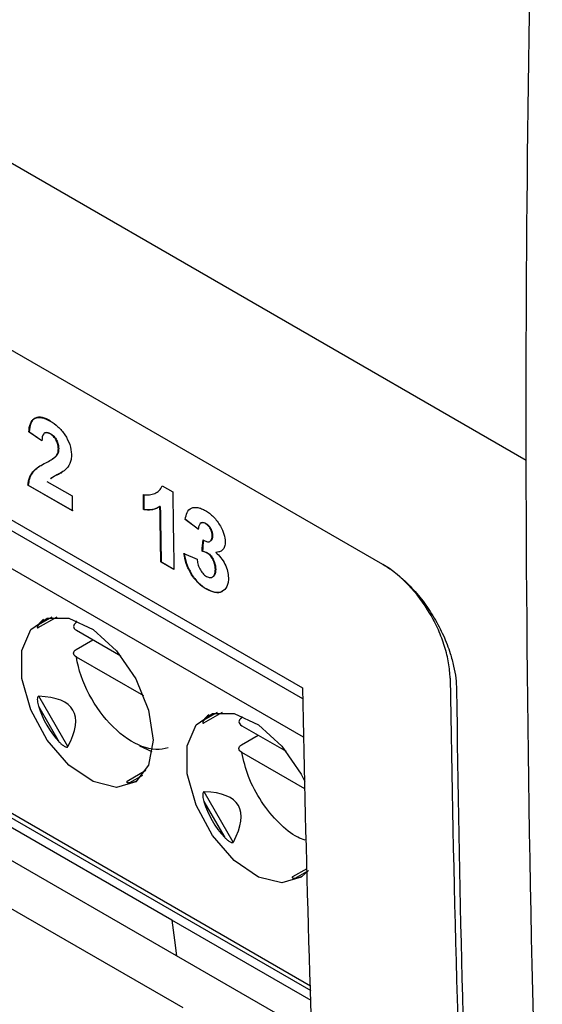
# Model space of a CAD drawing. Header units: millimetres. Extents: x -0.39 to 0.76, y -0.29 to 0.59.
# Tile 111 of 137: x 0.6028 to 0.614, y 0.3299 to 0.3509. Entities that reach past the tile are written whole.
import ezdxf

# ---------------------------------------------------------------- set-up
doc = ezdxf.new("R2010")
doc.units = ezdxf.units.MM

msp = doc.modelspace()

# ---------------------------------------------------------------- linework, layer by layer
at = {"color": 7, "linetype": 'Continuous', "lineweight": 25}
for p, q in [((0.52791, 0.390978), (0.613637, 0.341489)), ((0.610572, 0.339258), (0.580167, 0.356811)), ((0.563651, 0.356342), (0.609032, 0.330144)), ((0.580225, 0.353143), (0.608853, 0.336617)), ((0.603011, 0.342095), (0.603004, 0.342091)), ((0.603284, 0.341898), (0.603004, 0.342091)), ((0.603011, 0.342095), (0.603284, 0.341907)), ((0.603348, 0.342071), (0.603341, 0.342067)), ((0.603469, 0.342053), (0.603462, 0.342049)), ((0.603592, 0.341576), (0.603585, 0.341571)), ((0.603644, 0.341736), (0.603637, 0.341732)), ((0.603453, 0.341478), (0.60346, 0.341482)), ((0.602993, 0.340956), (0.602986, 0.340952)), ((0.603936, 0.340404), (0.602986, 0.340952)), ((0.602993, 0.340956), (0.603936, 0.340412)), ((0.603391, 0.341035), (0.60393, 0.340723)), ((0.605857, 0.340942), (0.606081, 0.340812)), ((0.606305, 0.329772), (0.58774, 0.340489)), ((0.605466, 0.340435), (0.605459, 0.340431)), ((0.605816, 0.340498), (0.605809, 0.340494)), ((0.606354, 0.340224), (0.606347, 0.34022)), ((0.606627, 0.340011), (0.606347, 0.34022)), ((0.606354, 0.340224), (0.606634, 0.340015)), ((0.606791, 0.340136), (0.606783, 0.340132)), ((0.606877, 0.339752), (0.606884, 0.339756)), ((0.606932, 0.339879), (0.606925, 0.339875)), ((0.606322, 0.339493), (0.6066, 0.339371)), ((0.606716, 0.339543), (0.606708, 0.339539)), ((0.606826, 0.339503), (0.606819, 0.339499)), ((0.607007, 0.339517), (0.607, 0.339513)), ((0.607007, 0.339517), (0.607121, 0.339552)), ((0.605835, 0.339315), (0.605828, 0.339311)), ((0.606108, 0.33915), (0.605828, 0.339311)), ((0.605835, 0.339315), (0.606108, 0.339158)), ((0.606999, 0.339157), (0.606992, 0.339153)), ((0.606932, 0.33899), (0.606939, 0.338994)), ((0.606807, 0.338733), (0.6068, 0.338729)), ((0.603208, 0.337909), (0.60361, 0.33814)), ((0.604019, 0.338014), (0.604027, 0.338055)), ((0.604022, 0.337849), (0.604969, 0.337302)), ((0.604019, 0.337442), (0.604373, 0.337646)), ((0.605464, 0.336445), (0.604022, 0.337278)), ((0.603841, 0.335363), (0.60322, 0.336438)), ((0.603212, 0.33623), (0.603656, 0.33546)), ((0.606744, 0.335868), (0.607145, 0.336099)), ((0.607554, 0.335973), (0.607562, 0.336014)), ((0.607557, 0.335808), (0.608505, 0.335261)), ((0.607554, 0.335401), (0.607908, 0.335605)), ((0.605644, 0.335253), (0.605376, 0.335373)), ((0.608902, 0.33446), (0.607557, 0.335236)), ((0.605509, 0.334849), (0.605108, 0.334618)), ((0.607376, 0.333321), (0.606755, 0.334397)), ((0.606064, 0.331651), (0.601703, 0.334168)), ((0.606747, 0.334189), (0.607192, 0.333419)), ((0.606161, 0.33089), (0.601801, 0.333407)), ((0.608944, 0.33275), (0.608644, 0.332577)), ((0.609039, 0.329933), (0.606064, 0.331651)), ((0.609063, 0.329215), (0.606161, 0.33089))]:
    msp.add_line(p, q, dxfattribs=at)
at = {"color": 9, "linetype": 'Continuous', "lineweight": 25}
for p, q in [((0.563942, 0.362318), (0.608858, 0.336388)), ((0.608877, 0.335561), (0.563589, 0.361705)), ((0.563589, 0.356479), (0.609028, 0.330248)), ((0.603495, 0.338132), (0.603212, 0.337968)), ((0.60703, 0.336091), (0.606747, 0.335927)), ((0.605162, 0.334591), (0.605444, 0.334754)), ((0.608697, 0.33255), (0.608946, 0.332693))]:
    msp.add_line(p, q, dxfattribs=at)
at = {"color": 7, "linetype": 'Continuous', "lineweight": 25, "flags": 128}
for points in [[(0.605661, 0.335498), (0.605566, 0.334963), (0.605292, 0.334611), (0.604878, 0.334489), (0.604378, 0.334613), (0.60386, 0.334967), (0.603395, 0.335503), (0.603045, 0.336149), (0.602857, 0.336817), (0.602857, 0.337417), (0.603045, 0.337868), (0.603395, 0.33811), (0.60386, 0.338109), (0.604378, 0.337865), (0.604878, 0.337413), (0.605292, 0.336811), (0.605566, 0.336143), (0.605661, 0.335498)], [(0.60898, 0.332713), (0.608828, 0.33257), (0.608413, 0.332448), (0.607913, 0.332572), (0.607396, 0.332926), (0.606931, 0.333462), (0.60658, 0.334108), (0.606393, 0.334776), (0.606393, 0.335376), (0.60658, 0.335827), (0.606931, 0.336069), (0.607396, 0.336068), (0.607913, 0.335824), (0.608413, 0.335371), (0.608828, 0.33477), (0.608908, 0.334614)], [(0.606064, 0.331651), (0.606118, 0.331225), (0.606161, 0.33089)]]:
    msp.add_lwpolyline(points, dxfattribs=at)
at = {"color": 7, "linetype": 'Continuous', "lineweight": 25}
for centre, major_axis, ratio, start_param, end_param in [((0.605205, 0.336868), (0.00202, -0.001057), 0.444531, 2.938632, 3.090972), ((0.595486, 0.331257), (0.008463, 0.004885), 0.204676, 5.967402, 6.598996), ((0.605205, 0.336868), (0.001816, 0.001049), 0.953495, 2.917197, 3.365347), ((0.608741, 0.334827), (0.00202, -0.001057), 0.444531, 2.938632, 3.090972), ((0.605205, 0.336868), (0.000095, 0.002277), 0.44448, 3.192324, 3.344497), ((0.599022, 0.329216), (0.008463, 0.004885), 0.204676, 5.967402, 6.598996), ((0.608741, 0.334827), (0.001816, 0.001049), 0.953495, 2.917197, 3.365347), ((0.608741, 0.334827), (0.000095, 0.002277), 0.44448, 3.192324, 3.344497)]:
    msp.add_ellipse(centre, major_axis=major_axis, ratio=ratio, start_param=start_param, end_param=end_param, dxfattribs=at)
for points in [[(0.613637, 0.341489), (0.613628, 0.346817), (0.6137, 0.352192), (0.613852, 0.35761)], [(0.61398, 0.323389), (0.613761, 0.329359), (0.613647, 0.335394), (0.613637, 0.341489)], [(0.605459, 0.340431), (0.605458, 0.340538), (0.605456, 0.340645), (0.605454, 0.340751)], [(0.605461, 0.340755), (0.605463, 0.340649), (0.605465, 0.340542), (0.605466, 0.340435)], [(0.606081, 0.340812), (0.606089, 0.340257), (0.606098, 0.339703), (0.606108, 0.33915)], [(0.60393, 0.340723), (0.603932, 0.340616), (0.603934, 0.34051), (0.603936, 0.340404)], [(0.605828, 0.339311), (0.605821, 0.339705), (0.605815, 0.3401), (0.605809, 0.340494)], [(0.605816, 0.340498), (0.605822, 0.340104), (0.605829, 0.339709), (0.605835, 0.339315)], [(0.606708, 0.339539), (0.606716, 0.33962), (0.606723, 0.339701), (0.606731, 0.339782)], [(0.606737, 0.339778), (0.60673, 0.3397), (0.606723, 0.339621), (0.606716, 0.339543)], [(0.612009, 0.336822), (0.612076, 0.332504), (0.612196, 0.328218), (0.612369, 0.323965)], [(0.608853, 0.336617), (0.608923, 0.332991), (0.609031, 0.329387), (0.609177, 0.325808)], [(0.612148, 0.336575), (0.6122, 0.332445), (0.6123, 0.328344), (0.612449, 0.324273)]]:
    msp.add_open_spline(points, degree=3, dxfattribs=at)
for points, knots in [([(0.603471, 0.342327), (0.603411, 0.342361), (0.603352, 0.342388), (0.603239, 0.34241), (0.603185, 0.342408), (0.603098, 0.342366), (0.603067, 0.342325), (0.603027, 0.342221), (0.603017, 0.342159), (0.603011, 0.342095)], [0, 0, 0, 0, 0.25, 0.25, 0.5, 0.5, 0.75, 0.75, 1, 1, 1, 1]), ([(0.603004, 0.342091), (0.60301, 0.342155), (0.603019, 0.342216), (0.603059, 0.342319), (0.60309, 0.342361), (0.603177, 0.342404), (0.60323, 0.342406), (0.603343, 0.342384), (0.603403, 0.342357), (0.603464, 0.342323)], [0, 0, 0, 0, 0.25, 0.25, 0.5, 0.5, 0.75, 0.75, 1, 1, 1, 1]), ([(0.603464, 0.342323), (0.603519, 0.34229), (0.603575, 0.342252), (0.603682, 0.342155), (0.603733, 0.342096), (0.60382, 0.341963), (0.603856, 0.341891), (0.603904, 0.341748), (0.603914, 0.341678), (0.603916, 0.341613)], [0, 0, 0, 0, 0.25, 0.25, 0.5, 0.5, 0.75, 0.75, 1, 1, 1, 1]), ([(0.603462, 0.342049), (0.603435, 0.342064), (0.603408, 0.342076), (0.603359, 0.342078), (0.603338, 0.342069), (0.603294, 0.342018), (0.603287, 0.341958), (0.603284, 0.341898)], [0, 0, 0, 0, 0.25, 0.25, 0.5, 0.5, 1, 1, 1, 1]), ([(0.603348, 0.34207), (0.603353, 0.342073), (0.603361, 0.342078), (0.603374, 0.34208), (0.603389, 0.342081), (0.603405, 0.34208), (0.603421, 0.342075), (0.603437, 0.34207), (0.603453, 0.342062), (0.603465, 0.342056), (0.603469, 0.342053)], [0, 0, 0, 0, 0.150011, 0.261746, 0.355192, 0.545198, 0.641971, 0.730813, 0.909984, 1, 1, 1, 1]), ([(0.603637, 0.341732), (0.603636, 0.34176), (0.603634, 0.341788), (0.603621, 0.341849), (0.603609, 0.341881), (0.603577, 0.341942), (0.603556, 0.341971), (0.603511, 0.342017), (0.603486, 0.342034), (0.603462, 0.342049)], [0, 0, 0, 0, 0.25, 0.25, 0.5, 0.5, 0.75, 0.75, 1, 1, 1, 1]), ([(0.603469, 0.342053), (0.603493, 0.342038), (0.603517, 0.342022), (0.603563, 0.341975), (0.603584, 0.341947), (0.603616, 0.341886), (0.603628, 0.341854), (0.603641, 0.341793), (0.603643, 0.341764), (0.603644, 0.341736)], [0, 0, 0, 0, 0.25, 0.25, 0.5, 0.5, 0.75, 0.75, 1, 1, 1, 1]), ([(0.603367, 0.341431), (0.603405, 0.341452), (0.603443, 0.341472), (0.603517, 0.341517), (0.603554, 0.341539), (0.603585, 0.341571)], [0, 0, 0, 0, 0.5, 0.5, 1, 1, 1, 1]), ([(0.603592, 0.341576), (0.603577, 0.341559), (0.60356, 0.341546), (0.603542, 0.341533), (0.603524, 0.341521), (0.603506, 0.341509), (0.603487, 0.341498), (0.603478, 0.341493), (0.603469, 0.341487), (0.60346, 0.341482)], [0, 0, 0, 0, 0.0001147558, 0.0001147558, 0.0001147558, 0.0002291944, 0.0002291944, 0.0002291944, 0.0002854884, 0.0002854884, 0.0002854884, 0.0002854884]), ([(0.603585, 0.341571), (0.6036, 0.341592), (0.603614, 0.341613), (0.603633, 0.341667), (0.603636, 0.341698), (0.603637, 0.341732)], [0, 0, 0, 0, 0.5, 0.5, 1, 1, 1, 1]), ([(0.603644, 0.341736), (0.603643, 0.341702), (0.60364, 0.34167), (0.603621, 0.341617), (0.603607, 0.341596), (0.603592, 0.341576)], [0, 0, 0, 0, 0.5, 0.5, 1, 1, 1, 1]), ([(0.603916, 0.341613), (0.603916, 0.341576), (0.603914, 0.341539), (0.603902, 0.341471), (0.603893, 0.341441), (0.603857, 0.341358), (0.603821, 0.341315), (0.603782, 0.341278)], [0, 0, 0, 0, 0.25, 0.25, 0.5, 0.5, 1, 1, 1, 1]), ([(0.602986, 0.340952), (0.60299, 0.340985), (0.602993, 0.341018), (0.603007, 0.341078), (0.603016, 0.341105), (0.603049, 0.341184), (0.60308, 0.341228), (0.603189, 0.341335), (0.603278, 0.341384), (0.603367, 0.341431)], [0, 0, 0, 0, 0.125, 0.125, 0.25, 0.25, 0.5, 0.5, 1, 1, 1, 1]), ([(0.603297, 0.341391), (0.603279, 0.341381), (0.603217, 0.341347), (0.603108, 0.341267), (0.603017, 0.34113), (0.602999, 0.341001), (0.602993, 0.340956)], [0, 0, 0, 0, 0.120671, 0.415992, 0.794789, 1, 1, 1, 1]), ([(0.603782, 0.341278), (0.60375, 0.341255), (0.603688, 0.341209), (0.603573, 0.341165), (0.603507, 0.341115), (0.603472, 0.341089)], [0, 0, 0, 0, 0.32018, 0.639506, 1, 1, 1, 1]), ([(0.603477, 0.341097), (0.6035, 0.341114), (0.603558, 0.341161), (0.603648, 0.341189), (0.603701, 0.341225), (0.603715, 0.341234)], [0, 0, 0, 0, 0.308803, 0.813264, 1, 1, 1, 1]), ([(0.605454, 0.340751), (0.605476, 0.340748), (0.605499, 0.340745), (0.605541, 0.340744), (0.605561, 0.340745), (0.605622, 0.340753), (0.60566, 0.340762), (0.605732, 0.34079), (0.605765, 0.340809), (0.605819, 0.340864), (0.605841, 0.3409), (0.605857, 0.340942)], [0, 0, 0, 0, 0.125, 0.125, 0.25, 0.25, 0.5, 0.5, 0.75, 0.75, 1, 1, 1, 1]), ([(0.605809, 0.340494), (0.60576, 0.340465), (0.605707, 0.340442), (0.605589, 0.340421), (0.605525, 0.340422), (0.605459, 0.340431)], [0, 0, 0, 0, 0.5, 0.5, 1, 1, 1, 1]), ([(0.605466, 0.340435), (0.605499, 0.340432), (0.605565, 0.340425), (0.60568, 0.340434), (0.605751, 0.340469), (0.605797, 0.340491)], [0, 0, 0, 0, 0.266674, 0.533511, 1, 1, 1, 1]), ([(0.606347, 0.34022), (0.606357, 0.340273), (0.60637, 0.340325), (0.606411, 0.340412), (0.60644, 0.340447), (0.606521, 0.340482), (0.606568, 0.340483), (0.606644, 0.340469), (0.60667, 0.340461), (0.606723, 0.34044), (0.60675, 0.340425), (0.606777, 0.34041)], [0, 0, 0, 0, 0.25, 0.25, 0.5, 0.5, 0.75, 0.75, 0.875, 0.875, 1, 1, 1, 1]), ([(0.606777, 0.34041), (0.606807, 0.340392), (0.606837, 0.340374), (0.606896, 0.340328), (0.606925, 0.340303), (0.60698, 0.340247), (0.607007, 0.340215), (0.607056, 0.340148), (0.607079, 0.340112), (0.6071, 0.340076)], [0, 0, 0, 0, 0.25, 0.25, 0.5, 0.5, 0.75, 0.75, 1, 1, 1, 1]), ([(0.606783, 0.340132), (0.606761, 0.340144), (0.606739, 0.340152), (0.606699, 0.340151), (0.606682, 0.340143), (0.606655, 0.340118), (0.606646, 0.3401), (0.606633, 0.340058), (0.60663, 0.340035), (0.606627, 0.340011)], [0, 0, 0, 0, 0.25, 0.25, 0.5, 0.5, 0.75, 0.75, 1, 1, 1, 1]), ([(0.606692, 0.340145), (0.606694, 0.340147), (0.606706, 0.340158), (0.60674, 0.340159), (0.606774, 0.340143), (0.606791, 0.340136)], [0, 0, 0, 0, 0.080004, 0.55624, 1, 1, 1, 1]), ([(0.606925, 0.339875), (0.606924, 0.339897), (0.606922, 0.33992), (0.60691, 0.339969), (0.606901, 0.339995), (0.606875, 0.340044), (0.606859, 0.340067), (0.606823, 0.340106), (0.606803, 0.340119), (0.606783, 0.340132)], [0, 0, 0, 0, 0.25, 0.25, 0.5, 0.5, 0.75, 0.75, 1, 1, 1, 1]), ([(0.606791, 0.340136), (0.60681, 0.340124), (0.606829, 0.34011), (0.606866, 0.340072), (0.606882, 0.340049), (0.606908, 0.34), (0.606917, 0.339974), (0.606929, 0.339925), (0.606931, 0.339902), (0.606932, 0.339879)], [0, 0, 0, 0, 0.25, 0.25, 0.5, 0.5, 0.75, 0.75, 1, 1, 1, 1]), ([(0.6071, 0.340076), (0.60713, 0.34002), (0.607157, 0.339963), (0.607194, 0.339849), (0.607202, 0.339793), (0.607204, 0.339741)], [0, 0, 0, 0, 0.5, 0.5, 1, 1, 1, 1]), ([(0.606731, 0.339782), (0.606756, 0.339767), (0.606781, 0.339754), (0.60683, 0.339741), (0.606853, 0.33974), (0.60689, 0.339757), (0.606905, 0.339774), (0.606922, 0.339818), (0.606924, 0.339846), (0.606925, 0.339875)], [0, 0, 0, 0, 0.25, 0.25, 0.5, 0.5, 0.75, 0.75, 1, 1, 1, 1]), ([(0.606932, 0.339879), (0.606932, 0.339871), (0.606931, 0.339857), (0.60693, 0.339835), (0.606926, 0.339815), (0.60692, 0.339799), (0.606912, 0.339783), (0.606903, 0.33977), (0.606892, 0.339761), (0.606887, 0.339757), (0.606884, 0.339756)], [0, 0, 0, 0, 0.135638, 0.271528, 0.409837, 0.550077, 0.642929, 0.831502, 0.927353, 1, 1, 1, 1]), ([(0.607204, 0.339741), (0.607203, 0.339705), (0.6072, 0.33967), (0.607181, 0.339611), (0.607166, 0.339586), (0.60711, 0.33953), (0.607056, 0.339517), (0.607, 0.339513)], [0, 0, 0, 0, 0.25, 0.25, 0.5, 0.5, 1, 1, 1, 1]), ([(0.6068, 0.338729), (0.606741, 0.338764), (0.606683, 0.338806), (0.606571, 0.338916), (0.606519, 0.338981), (0.606432, 0.339122), (0.606396, 0.339198), (0.606344, 0.339348), (0.60633, 0.339422), (0.606322, 0.339493)], [0, 0, 0, 0, 0.25, 0.25, 0.5, 0.5, 0.75, 0.75, 1, 1, 1, 1]), ([(0.606329, 0.339498), (0.606337, 0.339426), (0.606351, 0.339354), (0.606403, 0.339202), (0.606438, 0.339128), (0.606526, 0.338986), (0.606577, 0.338921), (0.606689, 0.338811), (0.606748, 0.338768), (0.606807, 0.338733)], [0, 0, 0, 0, 0.25, 0.25, 0.5, 0.5, 0.75, 0.75, 1, 1, 1, 1]), ([(0.606819, 0.339499), (0.606809, 0.339504), (0.6068, 0.339509), (0.606791, 0.339513), (0.606781, 0.339517), (0.606772, 0.339521), (0.606763, 0.339524), (0.606744, 0.33953), (0.606726, 0.339535), (0.606708, 0.339539)], [0, 0, 0, 0, 0.0000401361, 0.0000401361, 0.0000401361, 0.0000802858, 0.0000802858, 0.0000802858, 0.0001600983, 0.0001600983, 0.0001600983, 0.0001600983]), ([(0.606716, 0.339543), (0.606725, 0.339541), (0.606734, 0.339539), (0.606743, 0.339537), (0.606752, 0.339534), (0.606761, 0.339531), (0.60677, 0.339528), (0.606788, 0.339522), (0.606807, 0.339513), (0.606826, 0.339503)], [0, 0, 0, 0, 0.0000401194, 0.0000401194, 0.0000401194, 0.0000802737, 0.0000802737, 0.0000802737, 0.0001602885, 0.0001602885, 0.0001602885, 0.0001602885]), ([(0.606992, 0.339153), (0.60699, 0.339183), (0.606988, 0.339213), (0.606975, 0.339276), (0.606965, 0.33931), (0.606935, 0.339374), (0.606916, 0.339406), (0.606871, 0.339462), (0.606845, 0.339482), (0.606819, 0.339499)], [0, 0, 0, 0, 0.25, 0.25, 0.5, 0.5, 0.75, 0.75, 1, 1, 1, 1]), ([(0.606826, 0.339503), (0.606851, 0.339486), (0.606877, 0.339466), (0.606922, 0.339411), (0.606941, 0.33938), (0.606971, 0.339315), (0.606982, 0.339282), (0.606995, 0.339218), (0.606997, 0.339187), (0.606999, 0.339157)], [0, 0, 0, 0, 0.25, 0.25, 0.5, 0.5, 0.75, 0.75, 1, 1, 1, 1]), ([(0.607, 0.339513), (0.607038, 0.33948), (0.607075, 0.339444), (0.607143, 0.339358), (0.607172, 0.339312), (0.607221, 0.339213), (0.60724, 0.339163), (0.607265, 0.339063), (0.60727, 0.339016), (0.607271, 0.338971)], [0, 0, 0, 0, 0.25, 0.25, 0.5, 0.5, 0.75, 0.75, 1, 1, 1, 1]), ([(0.6066, 0.339371), (0.606605, 0.339338), (0.60661, 0.339305), (0.606628, 0.339236), (0.606641, 0.3392), (0.606675, 0.339131), (0.606697, 0.339098), (0.606734, 0.339055), (0.606747, 0.339042), (0.606774, 0.33902), (0.606788, 0.339011), (0.606801, 0.339002)], [0, 0, 0, 0, 0.25, 0.25, 0.5, 0.5, 0.75, 0.75, 0.875, 0.875, 1, 1, 1, 1]), ([(0.610572, 0.339258), (0.610606, 0.339238), (0.610673, 0.339199), (0.610772, 0.33913), (0.61087, 0.339055), (0.610967, 0.338974), (0.611063, 0.338886), (0.611223, 0.338727), (0.611436, 0.338477), (0.611676, 0.338118), (0.611873, 0.337739), (0.612007, 0.337391), (0.612089, 0.337084), (0.612137, 0.336822), (0.612144, 0.336658), (0.612148, 0.336575)], [0, 0, 0, 0, 0.041121, 0.081911, 0.122538, 0.163173, 0.203987, 0.245147, 0.37066, 0.496298, 0.618666, 0.741136, 0.82767, 0.913421, 1, 1, 1, 1]), ([(0.612009, 0.336822), (0.612007, 0.336929), (0.611997, 0.337039), (0.611958, 0.337267), (0.611929, 0.337385), (0.611855, 0.337622), (0.611811, 0.33774), (0.611706, 0.337975), (0.611645, 0.338093), (0.611447, 0.33843), (0.611287, 0.338642), (0.610945, 0.339), (0.610759, 0.339151), (0.610572, 0.339258)], [0, 0, 0, 0, 0.125, 0.125, 0.25, 0.25, 0.375, 0.375, 0.5, 0.5, 0.75, 0.75, 1, 1, 1, 1]), ([(0.606801, 0.339002), (0.606829, 0.338987), (0.606857, 0.338977), (0.606907, 0.338976), (0.606929, 0.338984), (0.606963, 0.339015), (0.606975, 0.339037), (0.60699, 0.33909), (0.606992, 0.339121), (0.606992, 0.339153)], [0, 0, 0, 0, 0.25, 0.25, 0.5, 0.5, 0.75, 0.75, 1, 1, 1, 1]), ([(0.606999, 0.339157), (0.606999, 0.339148), (0.606999, 0.33913), (0.606997, 0.339104), (0.606993, 0.339079), (0.606987, 0.339057), (0.606978, 0.339035), (0.606967, 0.339018), (0.606954, 0.339004), (0.606945, 0.338997), (0.60694, 0.338994), (0.606939, 0.338994)], [0, 0, 0, 0, 0.126577, 0.253572, 0.38261, 0.512686, 0.60391, 0.789758, 0.884391, 0.975646, 1, 1, 1, 1]), ([(0.607271, 0.338971), (0.607271, 0.338936), (0.60727, 0.338902), (0.607259, 0.338841), (0.60725, 0.338812), (0.607214, 0.338737), (0.607178, 0.338702), (0.60709, 0.338658), (0.607037, 0.338651), (0.606924, 0.338668), (0.606862, 0.338695), (0.6068, 0.338729)], [0, 0, 0, 0, 0.125, 0.125, 0.25, 0.25, 0.5, 0.5, 0.75, 0.75, 1, 1, 1, 1]), ([(0.606807, 0.338733), (0.606866, 0.338705), (0.606984, 0.33865), (0.607104, 0.338652), (0.607146, 0.33869), (0.607151, 0.338695)], [0, 0, 0, 0, 0.46183, 0.928263, 1, 1, 1, 1]), ([(0.604019, 0.338014), (0.603981, 0.337992), (0.60396, 0.337962), (0.603962, 0.337901), (0.603984, 0.337871), (0.604022, 0.337849)], [0, 0, 0, 0, 0.5, 0.5, 1, 1, 1, 1]), ([(0.603212, 0.337968), (0.603209, 0.337964), (0.603203, 0.337954), (0.603195, 0.33794), (0.60319, 0.337927), (0.603187, 0.337918), (0.603187, 0.337911), (0.603188, 0.337907), (0.60319, 0.337905), (0.603194, 0.337903), (0.603199, 0.337904), (0.603204, 0.337906), (0.603208, 0.337908), (0.603208, 0.337909)], [0, 0, 0, 0, 0.15679, 0.313928, 0.464994, 0.617155, 0.690109, 0.763632, 0.819691, 0.8768, 0.938075, 0.989778, 1, 1, 1, 1]), ([(0.604022, 0.337278), (0.603984, 0.337299), (0.603962, 0.337329), (0.60396, 0.33739), (0.603981, 0.337421), (0.604019, 0.337442)], [0, 0, 0, 0, 0.5, 0.5, 1, 1, 1, 1]), ([(0.605986, 0.335337), (0.605656, 0.335217), (0.605209, 0.335386), (0.604406, 0.336179), (0.604108, 0.336746), (0.604022, 0.337278)], [0, 0, 0, 0, 0.5, 0.5, 1, 1, 1, 1]), ([(0.60322, 0.336438), (0.603212, 0.336439), (0.603204, 0.336434), (0.603194, 0.33642), (0.603191, 0.33641), (0.603186, 0.336382), (0.603187, 0.336362), (0.603192, 0.336304), (0.603201, 0.336267), (0.603212, 0.33623)], [0, 0, 0, 0, 0.125, 0.125, 0.25, 0.25, 0.5, 0.5, 1, 1, 1, 1]), ([(0.606747, 0.335927), (0.606744, 0.335923), (0.606738, 0.335913), (0.606731, 0.335899), (0.606725, 0.335886), (0.606723, 0.335877), (0.606723, 0.33587), (0.606724, 0.335866), (0.606726, 0.335864), (0.606729, 0.335862), (0.606735, 0.335863), (0.60674, 0.335865), (0.606743, 0.335867), (0.606744, 0.335868)], [0, 0, 0, 0, 0.15679, 0.313928, 0.464994, 0.617155, 0.690109, 0.763632, 0.819691, 0.8768, 0.938075, 0.989778, 1, 1, 1, 1]), ([(0.607554, 0.335973), (0.607517, 0.335951), (0.607496, 0.335921), (0.607497, 0.33586), (0.607519, 0.33583), (0.607557, 0.335808)], [0, 0, 0, 0, 0.5, 0.5, 1, 1, 1, 1]), ([(0.603656, 0.33546), (0.603672, 0.335444), (0.603688, 0.335428), (0.603705, 0.335413), (0.603722, 0.335398), (0.603739, 0.335385), (0.603758, 0.335373), (0.603767, 0.335367), (0.603776, 0.335362), (0.603786, 0.335358), (0.603794, 0.335355), (0.603801, 0.335352), (0.603809, 0.335351), (0.603813, 0.33535), (0.603818, 0.33535), (0.603822, 0.335351), (0.603825, 0.335351), (0.603828, 0.335352), (0.603831, 0.335353), (0.603834, 0.335354), (0.603836, 0.335356), (0.603838, 0.335359), (0.603839, 0.33536), (0.60384, 0.335361), (0.603841, 0.335363)], [0, 0, 0, 0, 0.0000683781, 0.0000683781, 0.0000683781, 0.0001344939, 0.0001344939, 0.0001344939, 0.0001663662, 0.0001663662, 0.0001663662, 0.0001910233, 0.0001910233, 0.0001910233, 0.000204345, 0.000204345, 0.000204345, 0.0002156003, 0.0002156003, 0.0002156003, 0.0002269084, 0.0002269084, 0.0002269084, 0.0002330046, 0.0002330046, 0.0002330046, 0.0002330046]), ([(0.607557, 0.335236), (0.607519, 0.335258), (0.607497, 0.335288), (0.607496, 0.335349), (0.607517, 0.33538), (0.607554, 0.335401)], [0, 0, 0, 0, 0.5, 0.5, 1, 1, 1, 1]), ([(0.608912, 0.333363), (0.608859, 0.333381), (0.608673, 0.333442), (0.608338, 0.333723), (0.607967, 0.334169), (0.60768, 0.334709), (0.607597, 0.335064), (0.607557, 0.335236)], [0, 0, 0, 0, 0.089206, 0.31013, 0.544603, 0.779076, 1, 1, 1, 1]), ([(0.605108, 0.334618), (0.605107, 0.334617), (0.605102, 0.334614), (0.605099, 0.334611), (0.605097, 0.334607), (0.605096, 0.334604), (0.605097, 0.334601), (0.605101, 0.334597), (0.605109, 0.334594), (0.605119, 0.334592), (0.605131, 0.33459), (0.605145, 0.33459), (0.605156, 0.334591), (0.605162, 0.334591)], [0, 0, 0, 0, 0.03405, 0.082861, 0.124074, 0.166389, 0.245519, 0.326468, 0.451081, 0.576987, 0.705162, 0.833704, 1, 1, 1, 1]), ([(0.606755, 0.334397), (0.606748, 0.334398), (0.60674, 0.334393), (0.60673, 0.334379), (0.606727, 0.334369), (0.606722, 0.334341), (0.606722, 0.334321), (0.606727, 0.334263), (0.606736, 0.334226), (0.606747, 0.334189)], [0, 0, 0, 0, 0.125, 0.125, 0.25, 0.25, 0.5, 0.5, 1, 1, 1, 1]), ([(0.607192, 0.333419), (0.607207, 0.333403), (0.607224, 0.333387), (0.607241, 0.333372), (0.607257, 0.333357), (0.607275, 0.333344), (0.607293, 0.333332), (0.607302, 0.333326), (0.607312, 0.333321), (0.607322, 0.333317), (0.607329, 0.333314), (0.607337, 0.333311), (0.607345, 0.33331), (0.607349, 0.333309), (0.607353, 0.333309), (0.607357, 0.33331), (0.60736, 0.33331), (0.607364, 0.333311), (0.607367, 0.333312), (0.607369, 0.333313), (0.607372, 0.333315), (0.607374, 0.333318), (0.607375, 0.333319), (0.607376, 0.33332), (0.607376, 0.333321)], [0, 0, 0, 0, 0.0000683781, 0.0000683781, 0.0000683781, 0.0001344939, 0.0001344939, 0.0001344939, 0.0001663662, 0.0001663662, 0.0001663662, 0.0001910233, 0.0001910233, 0.0001910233, 0.000204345, 0.000204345, 0.000204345, 0.0002156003, 0.0002156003, 0.0002156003, 0.0002269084, 0.0002269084, 0.0002269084, 0.0002330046, 0.0002330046, 0.0002330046, 0.0002330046]), ([(0.608644, 0.332577), (0.608642, 0.332576), (0.608638, 0.332573), (0.608634, 0.33257), (0.608632, 0.332566), (0.608631, 0.332563), (0.608633, 0.33256), (0.608637, 0.332556), (0.608644, 0.332553), (0.608655, 0.332551), (0.608667, 0.332549), (0.608681, 0.332549), (0.608691, 0.33255), (0.608697, 0.33255)], [0, 0, 0, 0, 0.03405, 0.082861, 0.124074, 0.166389, 0.245519, 0.326468, 0.451081, 0.576987, 0.705162, 0.833704, 1, 1, 1, 1])]:
    msp.add_open_spline(points, degree=3, knots=knots, dxfattribs=at)

doc.saveas('drawing.dxf')
